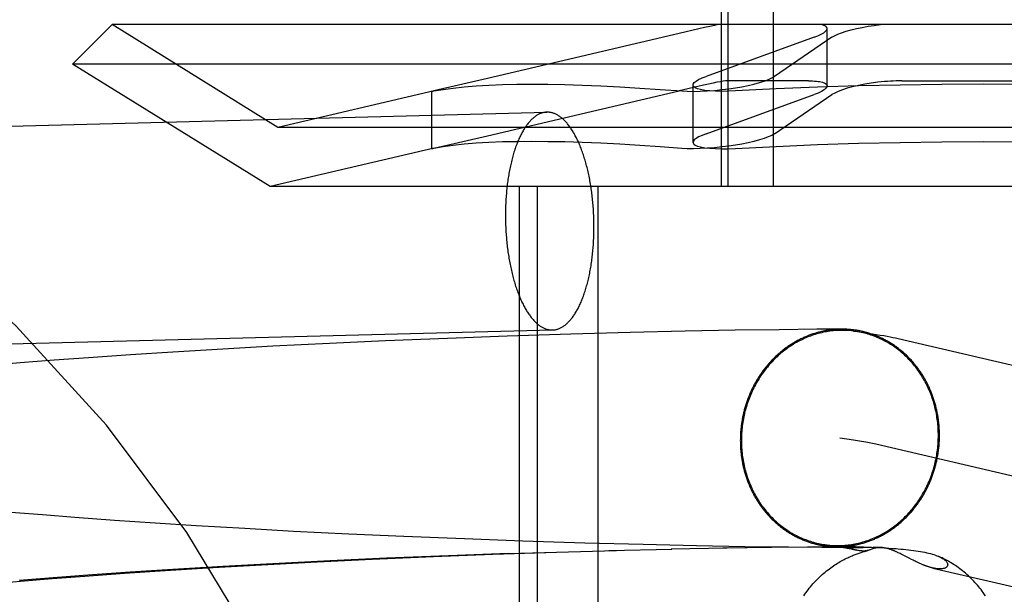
# Model space of a CAD drawing. Header units: inches. Extents: x 0 to 283, y 0 to 183.
# Tile 48 of 83: x 98.719 to 98.895, y 94.027 to 94.13. Entities that reach past the tile are written whole.
import ezdxf

# ---------------------------------------------------------------- set-up
doc = ezdxf.new("R2010")
doc.units = ezdxf.units.IN
doc.header["$LTSCALE"] = 15.583333
doc.header["$MEASUREMENT"] = 0
doc.linetypes.add('HIDDEN', pattern=[0.2, 0.1, -0.1])
doc.layers.add('DEFAULT_2', color=8, linetype='HIDDEN')

msp = doc.modelspace()

# ---------------------------------------------------------------- linework, layer by layer
at = {"layer": 'DEFAULT_2', "color": 8, "linetype": 'HIDDEN'}
for p, q in [((98.84487, 94.10004), (98.84487, 94.20504)), ((98.84609, 94.10004), (98.84609, 94.20504)), ((98.85422, 94.10004), (98.85422, 94.20504)), ((98.73582, 94.12904), (98.72875, 94.12197)), ((99.04768, 94.12904), (98.73582, 94.12904)), ((98.7655, 94.11063), (98.73582, 94.12904)), ((98.83733, 94.12747), (98.80303, 94.11937)), ((98.86379, 94.11806), (98.86379, 94.12834)), ((98.86145, 94.12677), (98.84213, 94.11977)), ((98.86466, 94.12677), (98.85438, 94.11977)), ((99.05475, 94.12197), (98.72875, 94.12197)), ((98.76411, 94.10004), (98.72875, 94.12197)), ((98.80303, 94.11937), (98.79343, 94.11719)), ((98.86046, 94.11898), (98.84588, 94.11898)), ((98.87717, 94.11898), (98.90633, 94.11898)), ((98.79347, 94.11719), (98.7655, 94.11063)), ((98.79343, 94.11719), (98.79303, 94.11708)), ((98.79303, 94.11708), (98.79343, 94.11715)), ((98.79303, 94.10682), (98.79303, 94.11709)), ((98.80303, 94.1091), (98.83732, 94.1172)), ((98.83979, 94.10795), (98.83979, 94.11822)), ((98.84213, 94.1095), (98.86145, 94.1165)), ((98.85438, 94.1095), (98.86466, 94.1165)), ((98.60622, 94.10798), (98.81364, 94.11335)), ((99.018, 94.11063), (98.7655, 94.11063)), ((98.79343, 94.10692), (98.80303, 94.1091)), ((98.79347, 94.10692), (98.76411, 94.10004)), ((98.79303, 94.10681), (98.79343, 94.10692)), ((98.79343, 94.10688), (98.79303, 94.10681)), ((99.01939, 94.10004), (98.76411, 94.10004)), ((98.80875, 93.94379), (98.80875, 94.10004)), ((98.81198, 93.94379), (98.81198, 94.10004)), ((98.82282, 93.94379), (98.82282, 94.10004)), ((98.60723, 94.06899), (98.81465, 94.07436)), ((98.84732, 94.0743), (98.83841, 94.07413)), ((98.85519, 94.07441), (98.84732, 94.0743)), ((98.86193, 94.07448), (98.85519, 94.07441)), ((98.86645, 94.0745), (98.86193, 94.07448)), ((98.79583, 94.07286), (98.78477, 94.0724)), ((98.80654, 94.07325), (98.79583, 94.07286)), ((98.8179, 94.07361), (98.80654, 94.07325)), ((98.82857, 94.07391), (98.8179, 94.07361)), ((98.83841, 94.07413), (98.82857, 94.07391)), ((98.87649, 94.07282), (99.00629, 94.04242)), ((98.75564, 94.07094), (98.74673, 94.0704)), ((98.76457, 94.07143), (98.75564, 94.07094)), ((98.77473, 94.07194), (98.76457, 94.07143)), ((98.78477, 94.0724), (98.77473, 94.07194)), ((98.72547, 94.06893), (98.71939, 94.06845)), ((98.73164, 94.06939), (98.72547, 94.06893)), ((98.73914, 94.06991), (98.73164, 94.06939)), ((98.74673, 94.0704), (98.73914, 94.06991)), ((98.71939, 94.06845), (98.71342, 94.06795)), ((98.8725, 94.05394), (99.00189, 94.02363)), ((98.72336, 94.04123), (98.7177, 94.0417)), ((98.72916, 94.04077), (98.72336, 94.04123)), ((98.73627, 94.04025), (98.72916, 94.04077)), ((98.74353, 94.03976), (98.73627, 94.04025)), ((98.75089, 94.03929), (98.74353, 94.03976)), ((98.75956, 94.03878), (98.75089, 94.03929)), ((98.76827, 94.0383), (98.75956, 94.03878)), ((98.77821, 94.03781), (98.76827, 94.0383)), ((98.78804, 94.03737), (98.77821, 94.03781)), ((98.79887, 94.03693), (98.78804, 94.03737)), ((98.80935, 94.03655), (98.79887, 94.03693)), ((98.82046, 94.0362), (98.80935, 94.03655)), ((98.83087, 94.03592), (98.82046, 94.0362)), ((98.84043, 94.03571), (98.83087, 94.03592)), ((98.84906, 94.03555), (98.84043, 94.03571)), ((98.85689, 94.03545), (98.84906, 94.03555)), ((98.85332, 94.03545), (98.86065, 94.03552)), ((98.86026, 94.03553), (98.86571, 94.03555)), ((98.86422, 94.03581), (98.86482, 94.03572)), ((98.86482, 94.03572), (98.86537, 94.03564)), ((98.86534, 94.03556), (98.86801, 94.03557)), ((98.86537, 94.03564), (98.86587, 94.03556)), ((98.86587, 94.03556), (98.86632, 94.03549)), ((98.86632, 94.03549), (98.86671, 94.03543)), ((98.86725, 94.03555), (98.86727, 94.03555)), ((98.86729, 94.03555), (98.86731, 94.03556)), ((98.86732, 94.03556), (98.86734, 94.03556)), ((98.86736, 94.03556), (98.86738, 94.03556)), ((98.8674, 94.03556), (98.86746, 94.03556)), ((98.86746, 94.03556), (98.86752, 94.03556)), ((98.86752, 94.03556), (98.86758, 94.03556)), ((98.86758, 94.03556), (98.86764, 94.03557)), ((98.86767, 94.03557), (98.86774, 94.03557)), ((98.86776, 94.03557), (98.86788, 94.03557)), ((98.86801, 94.03557), (98.86817, 94.03557)), ((98.86817, 94.03557), (98.86837, 94.03557)), ((98.86837, 94.03557), (98.86861, 94.03556)), ((98.86861, 94.03556), (98.86889, 94.03556)), ((98.86889, 94.03556), (98.86922, 94.03555)), ((98.86922, 94.03555), (98.86972, 94.03554)), ((98.86972, 94.03554), (98.87032, 94.03552)), ((98.87032, 94.03552), (98.87103, 94.03549)), ((98.87103, 94.03549), (98.87171, 94.03546)), ((98.87171, 94.03546), (98.8725, 94.03543)), ((98.7824, 94.03332), (98.79333, 94.03379)), ((98.79604, 94.03393), (98.78493, 94.03348)), ((98.79333, 94.03379), (98.80398, 94.03419)), ((98.8068, 94.03433), (98.79604, 94.03393)), ((98.80398, 94.03419), (98.81535, 94.03458)), ((98.8068, 94.03433), (98.82607, 94.03489)), ((98.82472, 94.03487), (98.83602, 94.03513)), ((98.83591, 94.03515), (98.84593, 94.03533)), ((98.84512, 94.03533), (98.85386, 94.03545)), ((98.86284, 94.03539), (98.85689, 94.03545)), ((98.86724, 94.03537), (98.86284, 94.03539)), ((98.87023, 94.03537), (98.86724, 94.03537)), ((98.86805, 94.03516), (98.86751, 94.03529)), ((98.86802, 94.03518), (98.86898, 94.03495)), ((98.86889, 94.03497), (98.86852, 94.03506)), ((98.87205, 94.03538), (98.87023, 94.03537)), ((98.87319, 94.03539), (98.87205, 94.03538)), ((98.8725, 94.03543), (98.87319, 94.03539)), ((98.87319, 94.03539), (98.87398, 94.03535)), ((98.87398, 94.03535), (98.87485, 94.03529)), ((98.87485, 94.03529), (98.87548, 94.03525)), ((98.87667, 94.0344), (98.87649, 94.03448)), ((98.87684, 94.03431), (98.87667, 94.0344)), ((98.87701, 94.03423), (98.87684, 94.03431)), ((98.87717, 94.03415), (98.87701, 94.03423)), ((98.8774, 94.03404), (98.87717, 94.03415)), ((98.87775, 94.03386), (98.8774, 94.03404)), ((98.8785, 94.03347), (98.87775, 94.03386)), ((98.75564, 94.032), (98.74669, 94.03147)), ((98.75392, 94.03183), (98.76259, 94.03232)), ((98.76462, 94.0325), (98.75564, 94.032)), ((98.76259, 94.03232), (98.77252, 94.03285)), ((98.77483, 94.03301), (98.76462, 94.0325)), ((98.77252, 94.03285), (98.7824, 94.03332)), ((98.78493, 94.03348), (98.77483, 94.03301)), ((98.87889, 94.03327), (98.8785, 94.03347)), ((98.87917, 94.03313), (98.87889, 94.03327)), ((98.87939, 94.03302), (98.87917, 94.03313)), ((98.87955, 94.03294), (98.87939, 94.03302)), ((98.87972, 94.03286), (98.87955, 94.03294)), ((98.8799, 94.03278), (98.87972, 94.03286)), ((98.88002, 94.03272), (98.8799, 94.03278)), ((98.88014, 94.03266), (98.88002, 94.03272)), ((98.88027, 94.0326), (98.88014, 94.03266)), ((98.8804, 94.03255), (98.88027, 94.0326)), ((98.88054, 94.03249), (98.8804, 94.03255)), ((98.88068, 94.03243), (98.88054, 94.03249)), ((98.88082, 94.03236), (98.88068, 94.03243)), ((98.72511, 94.02984), (98.73093, 94.03029)), ((98.73152, 94.03045), (98.72531, 94.02999)), ((98.73093, 94.03029), (98.73806, 94.0308)), ((98.73906, 94.03097), (98.73152, 94.03045)), ((98.73806, 94.0308), (98.74533, 94.03129)), ((98.74669, 94.03147), (98.73906, 94.03097)), ((98.74533, 94.03129), (98.75392, 94.03183)), ((98.8827, 94.03173), (98.98433, 94.00793)), ((98.71389, 94.0289), (98.71942, 94.02938)), ((98.72531, 94.02999), (98.71921, 94.0295)), ((98.71942, 94.02938), (98.72511, 94.02984))]:
    msp.add_line(p, q, dxfattribs=at)
for points in [[(98.84437, 94.12904), (98.84364, 94.12889), (98.84279, 94.12871), (98.84185, 94.12851), (98.84082, 94.12828), (98.83733, 94.12747)], [(98.86379, 94.12834), (98.86372, 94.12855), (98.86353, 94.12874), (98.86322, 94.1289), (98.86278, 94.12904)], [(98.86466, 94.12677), (98.86512, 94.12705), (98.8657, 94.12732), (98.86639, 94.12759), (98.86718, 94.12785), (98.86807, 94.1281), (98.86903, 94.12833), (98.87005, 94.12855), (98.87112, 94.12874), (98.87222, 94.1289), (98.87334, 94.12904)], [(98.86145, 94.12677), (98.86214, 94.12705), (98.86272, 94.12732), (98.86318, 94.12759), (98.86351, 94.12785), (98.86372, 94.1281), (98.86379, 94.12834)], [(98.79343, 94.11715), (98.79508, 94.11743), (98.79689, 94.11767), (98.79886, 94.11788), (98.80098, 94.11805), (98.80325, 94.11819), (98.80568, 94.11829), (98.80825, 94.11835), (98.81097, 94.11837), (98.81383, 94.11835), (98.81684, 94.11829), (98.81998, 94.11819), (98.82327, 94.11805), (98.82669, 94.11788), (98.83025, 94.11767), (98.83394, 94.11743), (98.83776, 94.11715)], [(98.84588, 94.11898), (98.8456, 94.11896), (98.8452, 94.11891), (98.84469, 94.11882), (98.84408, 94.11871), (98.84337, 94.11857), (98.84256, 94.11839), (98.84166, 94.1182), (98.84068, 94.11797), (98.83732, 94.1172)], [(98.83979, 94.11822), (98.83983, 94.11839), (98.84001, 94.11865), (98.84033, 94.11892), (98.8408, 94.1192), (98.8414, 94.11948), (98.84213, 94.11977)], [(98.84499, 94.1174), (98.84619, 94.11755), (98.84738, 94.11772), (98.84855, 94.11792), (98.84966, 94.11815), (98.8507, 94.11839), (98.85166, 94.11865), (98.85252, 94.11892), (98.85327, 94.1192), (98.85389, 94.11948), (98.85438, 94.11977)], [(98.89175, 94.11837), (98.8843, 94.11833), (98.87685, 94.11822), (98.86943, 94.11805), (98.86204, 94.11782), (98.8547, 94.11751), (98.84742, 94.11715)], [(98.86046, 94.11898), (98.86084, 94.11897), (98.8612, 94.11896), (98.86155, 94.11894), (98.86187, 94.11891), (98.86217, 94.11888), (98.86245, 94.11883)], [(98.86245, 94.11883), (98.86298, 94.11871), (98.86339, 94.11855), (98.86366, 94.11836), (98.86378, 94.11814), (98.86379, 94.11807)], [(98.87406, 94.11883), (98.87286, 94.11871), (98.87167, 94.11855), (98.87051, 94.11836), (98.8694, 94.11814), (98.86835, 94.1179), (98.86739, 94.11764), (98.86653, 94.11736), (98.86578, 94.11708), (98.86515, 94.11679), (98.86466, 94.1165)], [(98.87717, 94.11898), (98.87666, 94.11897), (98.87615, 94.11896), (98.87563, 94.11894), (98.87511, 94.11891), (98.87459, 94.11888), (98.87406, 94.11883)], [(98.93608, 94.11715), (98.9288, 94.11751), (98.92146, 94.11782), (98.91407, 94.11805), (98.90665, 94.11822), (98.8992, 94.11833), (98.89175, 94.11837)], [(98.83776, 94.11715), (98.83875, 94.1171), (98.83985, 94.11708), (98.84105, 94.11711), (98.84232, 94.11717), (98.84364, 94.11726), (98.84499, 94.1174)], [(98.84113, 94.1174), (98.8406, 94.11755), (98.84019, 94.11772), (98.83992, 94.11792), (98.8398, 94.11815), (98.83979, 94.11822)], [(98.84742, 94.11715), (98.84614, 94.1171), (98.84493, 94.11708), (98.8438, 94.11711), (98.84278, 94.11717), (98.84189, 94.11726), (98.84113, 94.1174)], [(98.86379, 94.11807), (98.86375, 94.1179), (98.86357, 94.11764), (98.86325, 94.11736), (98.86278, 94.11708), (98.86218, 94.11679), (98.86145, 94.1165)], [(98.81364, 94.11335), (98.81354, 94.11335), (98.81342, 94.11334), (98.8133, 94.11332), (98.81318, 94.1133), (98.81306, 94.11328), (98.81293, 94.11325), (98.81281, 94.11322), (98.81269, 94.11318), (98.81257, 94.11314), (98.81245, 94.1131), (98.81234, 94.11304), (98.81222, 94.11299), (98.8121, 94.11293), (98.81198, 94.11287), (98.81186, 94.1128), (98.81175, 94.11272), (98.81163, 94.11264), (98.81152, 94.11256), (98.8114, 94.11248), (98.81129, 94.11238), (98.81117, 94.11229), (98.81106, 94.11219), (98.81095, 94.11208), (98.81084, 94.11198), (98.81073, 94.11186), (98.81062, 94.11175), (98.81051, 94.11162), (98.8104, 94.1115), (98.81029, 94.11137), (98.81019, 94.11124), (98.81008, 94.1111), (98.80998, 94.11095), (98.80988, 94.11081), (98.80977, 94.11066), (98.80967, 94.1105), (98.80957, 94.11035), (98.80947, 94.11018), (98.80938, 94.11002), (98.80928, 94.10985), (98.80918, 94.10967), (98.80909, 94.1095), (98.809, 94.10932), (98.8089, 94.10913), (98.80881, 94.10894), (98.80872, 94.10875), (98.80863, 94.10856), (98.80855, 94.10836), (98.80846, 94.10815), (98.80838, 94.10795), (98.8083, 94.10774), (98.80821, 94.10753), (98.80813, 94.10731), (98.80805, 94.10709), (98.80798, 94.10687), (98.8079, 94.10665), (98.80783, 94.10642), (98.80775, 94.10619), (98.80768, 94.10595), (98.80761, 94.10572), (98.80755, 94.10548), (98.80748, 94.10523), (98.80741, 94.10499), (98.80735, 94.10474), (98.80729, 94.10449), (98.80723, 94.10424), (98.80717, 94.10398), (98.80711, 94.10372), (98.80706, 94.10346), (98.807, 94.1032), (98.80695, 94.10294), (98.8069, 94.10267), (98.80685, 94.1024), (98.80681, 94.10213), (98.80676, 94.10186), (98.80672, 94.10158), (98.80668, 94.10131), (98.80664, 94.10103), (98.8066, 94.10075), (98.80656, 94.10047), (98.80653, 94.10018), (98.8065, 94.0999), (98.80647, 94.09961), (98.80644, 94.09932), (98.80641, 94.09904), (98.80639, 94.09875), (98.80636, 94.09845), (98.80634, 94.09816), (98.80632, 94.09787), (98.8063, 94.09757), (98.80629, 94.09728), (98.80627, 94.09698), (98.80626, 94.09669), (98.80625, 94.09639), (98.80624, 94.09609), (98.80624, 94.09579), (98.80623, 94.09549), (98.80623, 94.0952), (98.80623, 94.0949)], [(98.82207, 94.09282), (98.82207, 94.09312), (98.82207, 94.09342), (98.82206, 94.09372), (98.82206, 94.09402), (98.82205, 94.09432), (98.82204, 94.09462), (98.82203, 94.09492), (98.82201, 94.09522), (98.822, 94.09552), (98.82198, 94.09582), (98.82196, 94.09612), (98.82194, 94.09641), (98.82191, 94.09671), (98.82189, 94.09701), (98.82186, 94.0973), (98.82183, 94.0976), (98.8218, 94.09789), (98.82177, 94.09819), (98.82174, 94.09848), (98.8217, 94.09877), (98.82166, 94.09906), (98.82162, 94.09935), (98.82158, 94.09964), (98.82154, 94.09992), (98.82149, 94.10021), (98.82145, 94.10049), (98.8214, 94.10077), (98.82135, 94.10105), (98.8213, 94.10133), (98.82124, 94.10161), (98.82119, 94.10188), (98.82113, 94.10215), (98.82107, 94.10242), (98.82101, 94.10269), (98.82095, 94.10296), (98.82089, 94.10322), (98.82082, 94.10348), (98.82075, 94.10374), (98.82069, 94.104), (98.82062, 94.10426), (98.82054, 94.10451), (98.82047, 94.10476), (98.8204, 94.10501), (98.82032, 94.10525), (98.82024, 94.10549), (98.82017, 94.10573), (98.82009, 94.10597), (98.82, 94.1062), (98.81992, 94.10644), (98.81984, 94.10666), (98.81975, 94.10689), (98.81966, 94.10711), (98.81958, 94.10733), (98.81949, 94.10754), (98.8194, 94.10776), (98.8193, 94.10797), (98.81921, 94.10817), (98.81912, 94.10837), (98.81902, 94.10857), (98.81892, 94.10877), (98.81883, 94.10896), (98.81873, 94.10915), (98.81863, 94.10933), (98.81853, 94.10951), (98.81842, 94.10969), (98.81832, 94.10986), (98.81822, 94.11003), (98.81811, 94.1102), (98.818, 94.11036), (98.8179, 94.11052), (98.81779, 94.11067), (98.81768, 94.11082), (98.81757, 94.11097), (98.81746, 94.11111), (98.81735, 94.11125), (98.81724, 94.11138), (98.81713, 94.11151), (98.81701, 94.11163), (98.8169, 94.11176), (98.81678, 94.11187), (98.81667, 94.11199), (98.81655, 94.11209), (98.81643, 94.1122), (98.81632, 94.1123), (98.8162, 94.11239), (98.81608, 94.11248), (98.81596, 94.11257), (98.81584, 94.11265), (98.81573, 94.11273), (98.81561, 94.1128), (98.81549, 94.11287), (98.81537, 94.11293), (98.81524, 94.11299), (98.81512, 94.11305), (98.815, 94.1131), (98.81488, 94.11315), (98.81476, 94.11319), (98.81464, 94.11322), (98.81452, 94.11326), (98.81439, 94.11328), (98.81427, 94.11331), (98.81415, 94.11332), (98.81403, 94.11334), (98.81391, 94.11335), (98.81378, 94.11335), (98.81366, 94.11335)], [(98.84213, 94.1095), (98.8414, 94.10921), (98.8408, 94.10893), (98.84033, 94.10865), (98.84001, 94.10838), (98.83983, 94.10812), (98.83979, 94.10795)], [(98.85438, 94.1095), (98.85389, 94.10921), (98.85326, 94.10893), (98.85252, 94.10865), (98.85166, 94.10838), (98.8507, 94.10812), (98.84966, 94.10788), (98.84854, 94.10765), (98.84738, 94.10745), (98.84619, 94.10728), (98.84499, 94.10713)], [(98.83776, 94.10688), (98.83394, 94.10716), (98.83025, 94.1074), (98.82669, 94.10761), (98.82327, 94.10778), (98.81998, 94.10792), (98.81684, 94.10802), (98.81383, 94.10807), (98.81097, 94.10809), (98.80825, 94.10807), (98.80568, 94.10802), (98.80325, 94.10792), (98.80098, 94.10778), (98.79886, 94.10761), (98.79689, 94.1074), (98.79508, 94.10716), (98.79343, 94.10688)], [(98.83979, 94.10795), (98.8398, 94.10788), (98.83992, 94.10765), (98.84019, 94.10745), (98.8406, 94.10728), (98.84113, 94.10713)], [(98.84742, 94.10688), (98.8547, 94.10724), (98.86204, 94.10755), (98.86943, 94.10778), (98.87685, 94.10795), (98.8843, 94.10806), (98.89175, 94.10809)], [(98.89175, 94.10809), (98.8992, 94.10806), (98.90665, 94.10795), (98.91407, 94.10778), (98.92146, 94.10755), (98.9288, 94.10724), (98.93608, 94.10688)], [(98.84499, 94.10713), (98.84364, 94.10699), (98.84232, 94.10689), (98.84105, 94.10683), (98.83985, 94.10681), (98.83875, 94.10682), (98.83776, 94.10688)], [(98.84113, 94.10713), (98.84189, 94.10699), (98.84278, 94.10689), (98.8438, 94.10683), (98.84493, 94.10681), (98.84614, 94.10682), (98.84742, 94.10688)], [(98.80623, 94.0949), (98.80623, 94.0946), (98.80623, 94.0943), (98.80624, 94.094), (98.80624, 94.0937), (98.80625, 94.09339), (98.80626, 94.09309), (98.80627, 94.09279), (98.80629, 94.0925), (98.8063, 94.0922), (98.80632, 94.0919), (98.80634, 94.0916), (98.80636, 94.0913), (98.80639, 94.091), (98.80641, 94.09071), (98.80644, 94.09041), (98.80647, 94.09012), (98.8065, 94.08982), (98.80653, 94.08953), (98.80656, 94.08924), (98.8066, 94.08895), (98.80664, 94.08866), (98.80668, 94.08837), (98.80672, 94.08808), (98.80676, 94.08779), (98.80681, 94.08751), (98.80685, 94.08723), (98.8069, 94.08694), (98.80695, 94.08666), (98.807, 94.08639), (98.80706, 94.08611), (98.80711, 94.08583), (98.80717, 94.08556), (98.80723, 94.08529), (98.80729, 94.08502), (98.80735, 94.08476), (98.80741, 94.08449), (98.80748, 94.08423), (98.80755, 94.08397), (98.80761, 94.08371), (98.80768, 94.08346), (98.80775, 94.0832), (98.80783, 94.08295), (98.8079, 94.08271), (98.80798, 94.08246), (98.80805, 94.08222), (98.80813, 94.08198), (98.80821, 94.08174), (98.8083, 94.08151), (98.80838, 94.08128), (98.80846, 94.08105), (98.80855, 94.08083), (98.80863, 94.0806), (98.80872, 94.08039), (98.80881, 94.08017), (98.8089, 94.07996), (98.809, 94.07975), (98.80909, 94.07954), (98.80918, 94.07934), (98.80928, 94.07914), (98.80938, 94.07895), (98.80947, 94.07876), (98.80957, 94.07857), (98.80967, 94.07838), (98.80977, 94.0782), (98.80988, 94.07803), (98.80998, 94.07785), (98.81008, 94.07768), (98.81019, 94.07752), (98.81029, 94.07736), (98.8104, 94.0772), (98.81051, 94.07704), (98.81062, 94.07689), (98.81073, 94.07675), (98.81084, 94.07661), (98.81095, 94.07647), (98.81106, 94.07633), (98.81117, 94.07621), (98.81129, 94.07608), (98.8114, 94.07596), (98.81152, 94.07584), (98.81163, 94.07573), (98.81175, 94.07562), (98.81186, 94.07552), (98.81198, 94.07542), (98.8121, 94.07532), (98.81222, 94.07523), (98.81234, 94.07515), (98.81245, 94.07506), (98.81257, 94.07499), (98.81269, 94.07491), (98.81281, 94.07484), (98.81293, 94.07478), (98.81306, 94.07472), (98.81318, 94.07467), (98.8133, 94.07462), (98.81342, 94.07457), (98.81354, 94.07453), (98.81366, 94.07449), (98.81378, 94.07446), (98.81391, 94.07443), (98.81403, 94.07441), (98.81415, 94.07439), (98.81427, 94.07438), (98.81439, 94.07437), (98.81452, 94.07436), (98.81464, 94.07436)], [(98.81465, 94.07436), (98.81476, 94.07437), (98.81488, 94.07438), (98.815, 94.07439), (98.81512, 94.07441), (98.81524, 94.07443), (98.81537, 94.07446), (98.81549, 94.07449), (98.81561, 94.07453), (98.81573, 94.07457), (98.81584, 94.07462), (98.81596, 94.07467), (98.81608, 94.07473), (98.8162, 94.07479), (98.81632, 94.07485), (98.81643, 94.07492), (98.81655, 94.07499), (98.81667, 94.07507), (98.81678, 94.07515), (98.8169, 94.07524), (98.81701, 94.07533), (98.81713, 94.07543), (98.81724, 94.07553), (98.81735, 94.07563), (98.81746, 94.07574), (98.81757, 94.07585), (98.81768, 94.07597), (98.81779, 94.07609), (98.8179, 94.07622), (98.818, 94.07635), (98.81811, 94.07648), (98.81822, 94.07662), (98.81832, 94.07676), (98.81842, 94.07691), (98.81853, 94.07706), (98.81863, 94.07721), (98.81873, 94.07737), (98.81883, 94.07753), (98.81892, 94.0777), (98.81902, 94.07787), (98.81912, 94.07804), (98.81921, 94.07822), (98.8193, 94.0784), (98.8194, 94.07858), (98.81949, 94.07877), (98.81958, 94.07896), (98.81966, 94.07916), (98.81975, 94.07936), (98.81984, 94.07956), (98.81992, 94.07977), (98.82, 94.07998), (98.82009, 94.08019), (98.82017, 94.0804), (98.82024, 94.08062), (98.82032, 94.08084), (98.8204, 94.08107), (98.82047, 94.0813), (98.82054, 94.08153), (98.82062, 94.08176), (98.82069, 94.082), (98.82075, 94.08224), (98.82082, 94.08248), (98.82089, 94.08273), (98.82095, 94.08297), (98.82101, 94.08322), (98.82107, 94.08348), (98.82113, 94.08373), (98.82119, 94.08399), (98.82124, 94.08425), (98.8213, 94.08451), (98.82135, 94.08478), (98.8214, 94.08504), (98.82145, 94.08531), (98.82149, 94.08558), (98.82154, 94.08586), (98.82158, 94.08613), (98.82162, 94.08641), (98.82166, 94.08669), (98.8217, 94.08697), (98.82174, 94.08725), (98.82177, 94.08753), (98.8218, 94.08782), (98.82183, 94.0881), (98.82186, 94.08839), (98.82189, 94.08868), (98.82191, 94.08897), (98.82194, 94.08926), (98.82196, 94.08955), (98.82198, 94.08985), (98.822, 94.09014), (98.82201, 94.09043), (98.82203, 94.09073), (98.82204, 94.09103), (98.82205, 94.09132), (98.82206, 94.09162), (98.82206, 94.09192), (98.82207, 94.09222), (98.82207, 94.09252), (98.82207, 94.09282)], [(98.86642, 94.0745), (98.86625, 94.0745), (98.86607, 94.07449), (98.8659, 94.07449), (98.86572, 94.07448), (98.86555, 94.07447), (98.86537, 94.07446), (98.8652, 94.07445), (98.86502, 94.07443), (98.86485, 94.07442), (98.86468, 94.0744), (98.8645, 94.07438), (98.86433, 94.07435), (98.86415, 94.07433), (98.86398, 94.0743), (98.86381, 94.07428), (98.86363, 94.07425), (98.86346, 94.07422), (98.86329, 94.07418), (98.86311, 94.07415), (98.86294, 94.07411), (98.86277, 94.07407), (98.8626, 94.07403), (98.86243, 94.07399), (98.86225, 94.07394), (98.86208, 94.0739), (98.86191, 94.07385), (98.86174, 94.0738), (98.86157, 94.07375), (98.86141, 94.07369), (98.86124, 94.07364), (98.86107, 94.07358), (98.8609, 94.07352), (98.86073, 94.07346), (98.86057, 94.0734), (98.8604, 94.07333), (98.86024, 94.07327), (98.86007, 94.0732), (98.85991, 94.07313), (98.85974, 94.07306), (98.85958, 94.07299), (98.85942, 94.07291), (98.85925, 94.07284), (98.85909, 94.07276), (98.85893, 94.07268), (98.85877, 94.0726), (98.85861, 94.07251), (98.85845, 94.07243), (98.8583, 94.07234), (98.85814, 94.07225), (98.85798, 94.07216), (98.85783, 94.07207), (98.85767, 94.07198), (98.85752, 94.07188), (98.85737, 94.07179), (98.85721, 94.07169), (98.85706, 94.07159), (98.85691, 94.07149), (98.85676, 94.07138), (98.85661, 94.07128), (98.85647, 94.07117), (98.85632, 94.07107), (98.85617, 94.07096), (98.85603, 94.07085), (98.85588, 94.07073), (98.85574, 94.07062), (98.8556, 94.0705), (98.85546, 94.07039), (98.85532, 94.07027), (98.85518, 94.07015), (98.85504, 94.07003), (98.85491, 94.06991), (98.85477, 94.06978), (98.85463, 94.06966), (98.8545, 94.06953), (98.85437, 94.0694), (98.85424, 94.06927), (98.85411, 94.06914), (98.85398, 94.06901), (98.85385, 94.06887), (98.85372, 94.06874), (98.8536, 94.0686), (98.85347, 94.06847), (98.85335, 94.06833), (98.85323, 94.06819), (98.85311, 94.06804), (98.85299, 94.0679), (98.85287, 94.06776), (98.85275, 94.06761), (98.85264, 94.06747), (98.85252, 94.06732), (98.85241, 94.06717), (98.8523, 94.06702), (98.85219, 94.06687), (98.85208, 94.06672), (98.85197, 94.06656), (98.85187, 94.06641), (98.85176, 94.06625), (98.85166, 94.0661), (98.85156, 94.06594), (98.85146, 94.06578), (98.85136, 94.06562), (98.85126, 94.06546), (98.85116, 94.0653), (98.85107, 94.06513), (98.85097, 94.06497), (98.85088, 94.0648), (98.85079, 94.06464), (98.8507, 94.06447), (98.85061, 94.0643), (98.85053, 94.06414), (98.85044, 94.06397), (98.85036, 94.0638), (98.85028, 94.06363), (98.8502, 94.06345), (98.85012, 94.06328), (98.85004, 94.06311), (98.84997, 94.06293), (98.84989, 94.06276), (98.84982, 94.06258), (98.84975, 94.06241), (98.84968, 94.06223), (98.84961, 94.06205), (98.84955, 94.06187), (98.84948, 94.06169), (98.84942, 94.06151), (98.84936, 94.06133), (98.8493, 94.06115), (98.84924, 94.06097), (98.84918, 94.06079), (98.84913, 94.0606), (98.84907, 94.06042), (98.84902, 94.06024), (98.84897, 94.06005), (98.84892, 94.05987), (98.84888, 94.05968), (98.84883, 94.0595), (98.84879, 94.05931), (98.84875, 94.05912), (98.84871, 94.05894), (98.84867, 94.05875), (98.84863, 94.05856), (98.8486, 94.05837), (98.84856, 94.05818), (98.84853, 94.05799), (98.8485, 94.05781), (98.84847, 94.05762), (98.84845, 94.05743), (98.84842, 94.05724), (98.8484, 94.05705), (98.84838, 94.05686), (98.84836, 94.05667), (98.84834, 94.05648), (98.84832, 94.05628), (98.84831, 94.05609), (98.8483, 94.0559), (98.84829, 94.05571), (98.84828, 94.05552), (98.84827, 94.05533), (98.84826, 94.05514), (98.84826, 94.05495), (98.84826, 94.05476), (98.84825, 94.05457)], [(98.86858, 94.07416), (98.86845, 94.07417), (98.86815, 94.07421), (98.86786, 94.07424), (98.86756, 94.07426), (98.86726, 94.07428), (98.86697, 94.07429), (98.86667, 94.07429), (98.86637, 94.07429), (98.86607, 94.07429), (98.86578, 94.07428), (98.86548, 94.07426), (98.86518, 94.07424), (98.86488, 94.07421), (98.86459, 94.07418), (98.86429, 94.07414), (98.86399, 94.0741), (98.8637, 94.07405), (98.8634, 94.074), (98.86311, 94.07394), (98.86282, 94.07387), (98.86252, 94.0738), (98.86223, 94.07373), (98.86194, 94.07365), (98.86165, 94.07356), (98.86137, 94.07347), (98.86108, 94.07337), (98.86079, 94.07327), (98.86051, 94.07316), (98.86023, 94.07305), (98.85995, 94.07293), (98.85967, 94.07281), (98.85939, 94.07268), (98.85912, 94.07255), (98.85885, 94.07241), (98.85858, 94.07227), (98.85831, 94.07212), (98.85804, 94.07197), (98.85778, 94.07181), (98.85752, 94.07165), (98.85726, 94.07148), (98.857, 94.07131), (98.85675, 94.07113), (98.8565, 94.07095), (98.85625, 94.07077), (98.856, 94.07058), (98.85576, 94.07038), (98.85552, 94.07018), (98.85528, 94.06998), (98.85505, 94.06977), (98.85482, 94.06956), (98.85459, 94.06934), (98.85436, 94.06912), (98.85414, 94.0689), (98.85393, 94.06867), (98.85371, 94.06844), (98.8535, 94.06821), (98.85329, 94.06797), (98.85309, 94.06772), (98.85289, 94.06748), (98.8527, 94.06723), (98.8525, 94.06697), (98.85232, 94.06672), (98.85213, 94.06646), (98.85195, 94.06619), (98.85177, 94.06593), (98.8516, 94.06566), (98.85143, 94.06538), (98.85127, 94.06511), (98.85111, 94.06483), (98.85096, 94.06455), (98.8508, 94.06426), (98.85066, 94.06398), (98.85052, 94.06369), (98.85038, 94.06339), (98.85024, 94.0631), (98.85012, 94.0628), (98.84999, 94.0625), (98.84987, 94.0622), (98.84976, 94.0619), (98.84965, 94.06159), (98.84954, 94.06129), (98.84944, 94.06098), (98.84934, 94.06067), (98.84925, 94.06036), (98.84916, 94.06004), (98.84908, 94.05973), (98.849, 94.05941), (98.84893, 94.0591), (98.84887, 94.05878), (98.8488, 94.05846), (98.84875, 94.05814), (98.84869, 94.05781), (98.84865, 94.05749), (98.8486, 94.05717), (98.84857, 94.05685), (98.84853, 94.05652), (98.84851, 94.0562), (98.84848, 94.05587), (98.84846, 94.05555), (98.84845, 94.05522), (98.84844, 94.0549), (98.84844, 94.05457)], [(98.88389, 94.05549), (98.88389, 94.05568), (98.88389, 94.05587), (98.88388, 94.05606), (98.88388, 94.05625), (98.88387, 94.05644), (98.88386, 94.05663), (98.88385, 94.05682), (98.88384, 94.05701), (98.88382, 94.0572), (98.88381, 94.05739), (98.88379, 94.05758), (98.88377, 94.05777), (98.88375, 94.05796), (98.88372, 94.05815), (98.8837, 94.05834), (98.88367, 94.05853), (98.88364, 94.05872), (98.88361, 94.0589), (98.88358, 94.05909), (98.88355, 94.05928), (98.88351, 94.05946), (98.88348, 94.05965), (98.88344, 94.05984), (98.8834, 94.06002), (98.88336, 94.0602), (98.88331, 94.06039), (98.88327, 94.06057), (98.88322, 94.06076), (98.88317, 94.06094), (98.88312, 94.06112), (98.88307, 94.0613), (98.88302, 94.06148), (98.88296, 94.06166), (98.88291, 94.06184), (98.88285, 94.06202), (98.88279, 94.0622), (98.88273, 94.06238), (98.88267, 94.06255), (98.8826, 94.06273), (98.88253, 94.0629), (98.88247, 94.06308), (98.8824, 94.06325), (98.88233, 94.06342), (98.88225, 94.0636), (98.88218, 94.06377), (98.88211, 94.06394), (98.88203, 94.06411), (98.88195, 94.06428), (98.88187, 94.06444), (98.88179, 94.06461), (98.8817, 94.06478), (98.88162, 94.06494), (98.88153, 94.06511), (98.88145, 94.06527), (98.88136, 94.06543), (98.88127, 94.06559), (98.88117, 94.06575), (98.88108, 94.06591), (98.88098, 94.06607), (98.88089, 94.06623), (98.88079, 94.06638), (98.88069, 94.06654), (98.88059, 94.06669), (98.88049, 94.06684), (98.88038, 94.06699), (98.88028, 94.06714), (98.88017, 94.06729), (98.88007, 94.06744), (98.87996, 94.06759), (98.87985, 94.06773), (98.87974, 94.06788), (98.87962, 94.06802), (98.87951, 94.06816), (98.87939, 94.0683), (98.87928, 94.06844), (98.87916, 94.06858), (98.87904, 94.06872), (98.87892, 94.06885), (98.8788, 94.06899), (98.87867, 94.06912), (98.87855, 94.06925), (98.87842, 94.06938), (98.8783, 94.06951), (98.87817, 94.06964), (98.87804, 94.06976), (98.87791, 94.06989), (98.87778, 94.07001), (98.87765, 94.07013), (98.87751, 94.07025), (98.87738, 94.07037), (98.87724, 94.07048), (98.8771, 94.0706), (98.87697, 94.07071), (98.87683, 94.07083), (98.87669, 94.07094), (98.87655, 94.07105), (98.8764, 94.07116), (98.87626, 94.07126), (98.87612, 94.07137), (98.87597, 94.07147), (98.87583, 94.07157), (98.87568, 94.07167), (98.87553, 94.07177), (98.87538, 94.07187), (98.87523, 94.07196), (98.87508, 94.07205), (98.87493, 94.07215), (98.87478, 94.07224), (98.87463, 94.07233), (98.87447, 94.07241), (98.87432, 94.0725), (98.87416, 94.07258), (98.87401, 94.07266), (98.87385, 94.07274), (98.87369, 94.07282), (98.87353, 94.0729), (98.87337, 94.07297), (98.87321, 94.07305), (98.87305, 94.07312), (98.87289, 94.07319), (98.87273, 94.07326), (98.87257, 94.07332), (98.8724, 94.07339), (98.87224, 94.07345), (98.87208, 94.07351), (98.87191, 94.07357), (98.87175, 94.07363), (98.87158, 94.07368), (98.87141, 94.07374), (98.87125, 94.07379), (98.87108, 94.07384), (98.87091, 94.07389), (98.87074, 94.07393), (98.87057, 94.07398), (98.8704, 94.07402), (98.87023, 94.07406), (98.87006, 94.0741), (98.86989, 94.07414), (98.86972, 94.07418), (98.86955, 94.07421), (98.86938, 94.07424), (98.86921, 94.07427), (98.86903, 94.0743), (98.86886, 94.07433), (98.86869, 94.07435), (98.86851, 94.07437), (98.86834, 94.07439), (98.86817, 94.07441), (98.86799, 94.07443), (98.86782, 94.07445), (98.86765, 94.07446), (98.86747, 94.07447), (98.8673, 94.07448), (98.86712, 94.07449), (98.86695, 94.07449), (98.86677, 94.0745), (98.8666, 94.0745), (98.86645, 94.0745)], [(98.86858, 94.07416), (98.86923, 94.07407), (98.86988, 94.07398), (98.87053, 94.07389), (98.8712, 94.07379), (98.8719, 94.07368), (98.87259, 94.07357), (98.87327, 94.07345), (98.87392, 94.07334), (98.87451, 94.07323), (98.87506, 94.07312), (98.87557, 94.07302), (98.87605, 94.07292), (98.87649, 94.07282)], [(98.8837, 94.05548), (98.8837, 94.05581), (98.88369, 94.05613), (98.88368, 94.05646), (98.88366, 94.05678), (98.88364, 94.05711), (98.88361, 94.05743), (98.88358, 94.05775), (98.88354, 94.05807), (98.8835, 94.05839), (98.88345, 94.05871), (98.8834, 94.05903), (98.88334, 94.05935), (98.88328, 94.05967), (98.88321, 94.05998), (98.88314, 94.0603), (98.88306, 94.06061), (98.88298, 94.06092), (98.8829, 94.06123), (98.8828, 94.06154), (98.88271, 94.06184), (98.88261, 94.06214), (98.8825, 94.06245), (98.88239, 94.06275), (98.88228, 94.06304), (98.88216, 94.06334), (98.88203, 94.06363), (98.8819, 94.06392), (98.88177, 94.06421), (98.88163, 94.06449), (98.88149, 94.06477), (98.88134, 94.06505), (98.88119, 94.06533), (98.88104, 94.0656), (98.88088, 94.06587), (98.88071, 94.06614), (98.88054, 94.06641), (98.88037, 94.06667), (98.8802, 94.06692), (98.88002, 94.06718), (98.87983, 94.06743), (98.87964, 94.06768), (98.87945, 94.06792), (98.87925, 94.06816), (98.87906, 94.0684), (98.87885, 94.06863), (98.87865, 94.06886), (98.87843, 94.06908), (98.87822, 94.0693), (98.878, 94.06952), (98.87778, 94.06973), (98.87756, 94.06994), (98.87733, 94.07014), (98.8771, 94.07034), (98.87687, 94.07054), (98.87663, 94.07073), (98.87639, 94.07092), (98.87615, 94.0711), (98.8759, 94.07127), (98.87565, 94.07145), (98.8754, 94.07162), (98.87515, 94.07178), (98.87489, 94.07194), (98.87463, 94.07209), (98.87437, 94.07224), (98.8741, 94.07238), (98.87384, 94.07252), (98.87357, 94.07266), (98.8733, 94.07278), (98.87303, 94.07291), (98.87275, 94.07303), (98.87248, 94.07314), (98.8722, 94.07325), (98.87192, 94.07335), (98.87163, 94.07345), (98.87135, 94.07354), (98.87107, 94.07363), (98.87078, 94.07371), (98.87049, 94.07379), (98.8702, 94.07386), (98.86991, 94.07393), (98.86962, 94.07399), (98.86933, 94.07404), (98.86904, 94.07409), (98.86874, 94.07414)], [(98.86357, 94.0359), (98.8637, 94.03588), (98.86399, 94.03585), (98.86429, 94.03582), (98.86459, 94.03579), (98.86488, 94.03578), (98.86518, 94.03577), (98.86548, 94.03576), (98.86578, 94.03576), (98.86607, 94.03576), (98.86637, 94.03578), (98.86667, 94.03579), (98.86697, 94.03581), (98.86726, 94.03584), (98.86756, 94.03587), (98.86786, 94.03591), (98.86815, 94.03595), (98.86845, 94.036), (98.86874, 94.03606), (98.86904, 94.03612), (98.86933, 94.03618), (98.86962, 94.03625), (98.86991, 94.03633), (98.8702, 94.03641), (98.87049, 94.03649), (98.87078, 94.03659), (98.87107, 94.03668), (98.87135, 94.03678), (98.87163, 94.03689), (98.87192, 94.037), (98.8722, 94.03712), (98.87248, 94.03725), (98.87275, 94.03737), (98.87303, 94.03751), (98.8733, 94.03764), (98.87357, 94.03779), (98.87384, 94.03793), (98.8741, 94.03809), (98.87437, 94.03824), (98.87463, 94.03841), (98.87489, 94.03857), (98.87515, 94.03875), (98.8754, 94.03892), (98.87565, 94.0391), (98.8759, 94.03929), (98.87614, 94.03948), (98.87639, 94.03967), (98.87663, 94.03987), (98.87686, 94.04007), (98.8771, 94.04028), (98.87733, 94.04049), (98.87756, 94.04071), (98.87778, 94.04093), (98.878, 94.04115), (98.87822, 94.04138), (98.87843, 94.04161), (98.87865, 94.04185), (98.87885, 94.04209), (98.87906, 94.04233), (98.87925, 94.04258), (98.87945, 94.04283), (98.87964, 94.04308), (98.87983, 94.04334), (98.88002, 94.0436), (98.8802, 94.04386), (98.88037, 94.04413), (98.88054, 94.0444), (98.88071, 94.04467), (98.88088, 94.04495), (98.88104, 94.04523), (98.88119, 94.04551), (98.88134, 94.04579), (98.88149, 94.04608), (98.88163, 94.04637), (98.88177, 94.04666), (98.8819, 94.04695), (98.88203, 94.04725), (98.88216, 94.04755), (98.88228, 94.04785), (98.88239, 94.04815), (98.8825, 94.04846), (98.88261, 94.04877), (98.88271, 94.04907), (98.8828, 94.04938), (98.8829, 94.0497), (98.88298, 94.05001), (98.88306, 94.05032), (98.88314, 94.05064), (98.88321, 94.05096), (98.88328, 94.05128), (98.88334, 94.0516), (98.8834, 94.05192), (98.88345, 94.05224), (98.8835, 94.05256), (98.88354, 94.05288), (98.88358, 94.05321), (98.88361, 94.05353), (98.88364, 94.05386), (98.88366, 94.05418), (98.88368, 94.05451), (98.88369, 94.05483), (98.8837, 94.05516), (98.8837, 94.05548)], [(98.86571, 94.03555), (98.8659, 94.03556), (98.86607, 94.03556), (98.86625, 94.03557), (98.86642, 94.03557), (98.8666, 94.03558), (98.86677, 94.03559), (98.86695, 94.03561), (98.86712, 94.03562), (98.8673, 94.03564), (98.86747, 94.03566), (98.86765, 94.03568), (98.86782, 94.0357), (98.86799, 94.03572), (98.86817, 94.03575), (98.86834, 94.03578), (98.86851, 94.03581), (98.86869, 94.03584), (98.86886, 94.03587), (98.86903, 94.03591), (98.86921, 94.03594), (98.86938, 94.03598), (98.86955, 94.03602), (98.86972, 94.03607), (98.86989, 94.03611), (98.87006, 94.03616), (98.87023, 94.03621), (98.8704, 94.03626), (98.87057, 94.03631), (98.87074, 94.03636), (98.87091, 94.03642), (98.87108, 94.03647), (98.87125, 94.03653), (98.87141, 94.03659), (98.87158, 94.03666), (98.87175, 94.03672), (98.87191, 94.03679), (98.87208, 94.03685), (98.87224, 94.03692), (98.8724, 94.03699), (98.87257, 94.03707), (98.87273, 94.03714), (98.87289, 94.03722), (98.87305, 94.0373), (98.87321, 94.03738), (98.87337, 94.03746), (98.87353, 94.03754), (98.87369, 94.03763), (98.87385, 94.03771), (98.87401, 94.0378), (98.87416, 94.03789), (98.87432, 94.03798), (98.87447, 94.03808), (98.87463, 94.03817), (98.87478, 94.03827), (98.87493, 94.03837), (98.87508, 94.03847), (98.87523, 94.03857), (98.87538, 94.03867), (98.87553, 94.03877), (98.87568, 94.03888), (98.87583, 94.03899), (98.87597, 94.0391), (98.87612, 94.03921), (98.87626, 94.03932), (98.8764, 94.03943), (98.87655, 94.03955), (98.87669, 94.03967), (98.87683, 94.03978), (98.87697, 94.0399), (98.8771, 94.04002), (98.87724, 94.04015), (98.87738, 94.04027), (98.87751, 94.0404), (98.87765, 94.04052), (98.87778, 94.04065), (98.87791, 94.04078), (98.87804, 94.04091), (98.87817, 94.04105), (98.8783, 94.04118), (98.87842, 94.04131), (98.87855, 94.04145), (98.87867, 94.04159), (98.8788, 94.04173), (98.87892, 94.04187), (98.87904, 94.04201), (98.87916, 94.04215), (98.87928, 94.0423), (98.87939, 94.04244), (98.87951, 94.04259), (98.87962, 94.04274), (98.87974, 94.04288), (98.87985, 94.04303), (98.87996, 94.04319), (98.88007, 94.04334), (98.88017, 94.04349), (98.88028, 94.04365), (98.88038, 94.0438), (98.88049, 94.04396), (98.88059, 94.04412), (98.88069, 94.04427), (98.88079, 94.04443), (98.88089, 94.0446), (98.88098, 94.04476), (98.88108, 94.04492), (98.88117, 94.04508), (98.88127, 94.04525), (98.88136, 94.04541), (98.88145, 94.04558), (98.88153, 94.04575), (98.88162, 94.04592), (98.8817, 94.04609), (98.88179, 94.04626), (98.88187, 94.04643), (98.88195, 94.0466), (98.88203, 94.04677), (98.88211, 94.04695), (98.88218, 94.04712), (98.88225, 94.0473), (98.88233, 94.04747), (98.8824, 94.04765), (98.88247, 94.04783), (98.88253, 94.048), (98.8826, 94.04818), (98.88267, 94.04836), (98.88273, 94.04854), (98.88279, 94.04872), (98.88285, 94.0489), (98.88291, 94.04908), (98.88296, 94.04927), (98.88302, 94.04945), (98.88307, 94.04963), (98.88312, 94.04982), (98.88317, 94.05), (98.88322, 94.05019), (98.88327, 94.05037), (98.88331, 94.05056), (98.88336, 94.05074), (98.8834, 94.05093), (98.88344, 94.05112), (98.88348, 94.05131), (98.88351, 94.05149), (98.88355, 94.05168), (98.88358, 94.05187), (98.88361, 94.05206), (98.88364, 94.05225), (98.88367, 94.05244), (98.8837, 94.05263), (98.88372, 94.05282), (98.88375, 94.05301), (98.88377, 94.0532), (98.88379, 94.05339), (98.88381, 94.05358), (98.88382, 94.05377), (98.88384, 94.05396), (98.88385, 94.05415), (98.88386, 94.05434), (98.88387, 94.05453), (98.88388, 94.05472), (98.88388, 94.05491), (98.88389, 94.05511), (98.88389, 94.0553), (98.88389, 94.05549)], [(98.86607, 94.05503), (98.86732, 94.05486), (98.86849, 94.05469), (98.86957, 94.05451), (98.87069, 94.05431), (98.87159, 94.05414), (98.8725, 94.05394)], [(98.84825, 94.05457), (98.84826, 94.05437), (98.84826, 94.05418), (98.84826, 94.05399), (98.84827, 94.0538), (98.84828, 94.05361), (98.84829, 94.05342), (98.8483, 94.05323), (98.84831, 94.05304), (98.84832, 94.05285), (98.84834, 94.05266), (98.84836, 94.05247), (98.84838, 94.05228), (98.8484, 94.05209), (98.84842, 94.0519), (98.84845, 94.05171), (98.84847, 94.05153), (98.8485, 94.05134), (98.84853, 94.05115), (98.84856, 94.05096), (98.8486, 94.05078), (98.84863, 94.05059), (98.84867, 94.0504), (98.84871, 94.05022), (98.84875, 94.05003), (98.84879, 94.04985), (98.84883, 94.04966), (98.84888, 94.04948), (98.84892, 94.0493), (98.84897, 94.04912), (98.84902, 94.04893), (98.84907, 94.04875), (98.84913, 94.04857), (98.84918, 94.04839), (98.84924, 94.04821), (98.8493, 94.04803), (98.84936, 94.04786), (98.84942, 94.04768), (98.84948, 94.0475), (98.84955, 94.04733), (98.84961, 94.04715), (98.84968, 94.04698), (98.84975, 94.0468), (98.84982, 94.04663), (98.84989, 94.04646), (98.84997, 94.04629), (98.85004, 94.04612), (98.85012, 94.04595), (98.8502, 94.04578), (98.85028, 94.04561), (98.85036, 94.04544), (98.85044, 94.04528), (98.85053, 94.04511), (98.85061, 94.04495), (98.8507, 94.04478), (98.85079, 94.04462), (98.85088, 94.04446), (98.85097, 94.0443), (98.85107, 94.04414), (98.85116, 94.04398), (98.85126, 94.04383), (98.85136, 94.04367), (98.85146, 94.04352), (98.85156, 94.04336), (98.85166, 94.04321), (98.85176, 94.04306), (98.85187, 94.04291), (98.85197, 94.04276), (98.85208, 94.04261), (98.85219, 94.04247), (98.8523, 94.04232), (98.85241, 94.04218), (98.85252, 94.04203), (98.85264, 94.04189), (98.85275, 94.04175), (98.85287, 94.04161), (98.85299, 94.04147), (98.85311, 94.04134), (98.85323, 94.0412), (98.85335, 94.04107), (98.85347, 94.04094), (98.8536, 94.0408), (98.85372, 94.04067), (98.85385, 94.04055), (98.85398, 94.04042), (98.85411, 94.04029), (98.85424, 94.04017), (98.85437, 94.04005), (98.8545, 94.03992), (98.85463, 94.0398), (98.85477, 94.03969), (98.85491, 94.03957), (98.85504, 94.03945), (98.85518, 94.03934), (98.85532, 94.03923), (98.85546, 94.03912), (98.8556, 94.03901), (98.85574, 94.0389), (98.85588, 94.03879), (98.85603, 94.03869), (98.85617, 94.03858), (98.85632, 94.03848), (98.85647, 94.03838), (98.85661, 94.03828), (98.85676, 94.03819), (98.85691, 94.03809), (98.85706, 94.038), (98.85721, 94.03791), (98.85737, 94.03782), (98.85752, 94.03773), (98.85767, 94.03764), (98.85783, 94.03756), (98.85798, 94.03747), (98.85814, 94.03739), (98.8583, 94.03731), (98.85845, 94.03723), (98.85861, 94.03715), (98.85877, 94.03708), (98.85893, 94.03701), (98.85909, 94.03693), (98.85925, 94.03687), (98.85942, 94.0368), (98.85958, 94.03673), (98.85974, 94.03667), (98.85991, 94.0366), (98.86007, 94.03654), (98.86024, 94.03648), (98.8604, 94.03643), (98.86057, 94.03637), (98.86073, 94.03632), (98.8609, 94.03626), (98.86107, 94.03621), (98.86124, 94.03617), (98.86141, 94.03612), (98.86157, 94.03607), (98.86174, 94.03603), (98.86191, 94.03599), (98.86208, 94.03595), (98.86225, 94.03591), (98.86243, 94.03588), (98.8626, 94.03584), (98.86277, 94.03581), (98.86294, 94.03578), (98.86311, 94.03575), (98.86329, 94.03573), (98.86346, 94.0357), (98.86363, 94.03568), (98.86381, 94.03566), (98.86398, 94.03564), (98.86415, 94.03562), (98.86433, 94.03561), (98.8645, 94.0356), (98.86468, 94.03558), (98.86485, 94.03557), (98.86502, 94.03557), (98.8652, 94.03556), (98.86537, 94.03556), (98.86555, 94.03555), (98.86571, 94.03555)], [(98.84844, 94.05457), (98.84844, 94.05424), (98.84845, 94.05392), (98.84846, 94.0536), (98.84848, 94.05327), (98.84851, 94.05295), (98.84853, 94.05262), (98.84857, 94.0523), (98.8486, 94.05198), (98.84865, 94.05166), (98.84869, 94.05134), (98.84875, 94.05102), (98.8488, 94.0507), (98.84887, 94.05039), (98.84893, 94.05007), (98.849, 94.04976), (98.84908, 94.04944), (98.84916, 94.04913), (98.84925, 94.04883), (98.84934, 94.04852), (98.84944, 94.04821), (98.84954, 94.04791), (98.84965, 94.04761), (98.84976, 94.04731), (98.84987, 94.04701), (98.84999, 94.04672), (98.85011, 94.04642), (98.85024, 94.04613), (98.85038, 94.04585), (98.85052, 94.04556), (98.85066, 94.04528), (98.8508, 94.045), (98.85096, 94.04472), (98.85111, 94.04445), (98.85127, 94.04418), (98.85143, 94.04391), (98.8516, 94.04365), (98.85177, 94.04339), (98.85195, 94.04313), (98.85213, 94.04288), (98.85232, 94.04262), (98.8525, 94.04238), (98.8527, 94.04213), (98.85289, 94.04189), (98.85309, 94.04166), (98.85329, 94.04143), (98.8535, 94.0412), (98.85371, 94.04097), (98.85393, 94.04075), (98.85414, 94.04053), (98.85436, 94.04032), (98.85459, 94.04011), (98.85482, 94.03991), (98.85505, 94.03971), (98.85528, 94.03952), (98.85552, 94.03932), (98.85576, 94.03914), (98.856, 94.03896), (98.85625, 94.03878), (98.8565, 94.03861), (98.85675, 94.03844), (98.857, 94.03828), (98.85726, 94.03812), (98.85752, 94.03796), (98.85778, 94.03781), (98.85804, 94.03767), (98.85831, 94.03753), (98.85858, 94.0374), (98.85885, 94.03727), (98.85912, 94.03715), (98.85939, 94.03703), (98.85967, 94.03691), (98.85995, 94.03681), (98.86023, 94.0367), (98.86051, 94.0366), (98.86079, 94.03651), (98.86108, 94.03642), (98.86137, 94.03634), (98.86165, 94.03627), (98.86194, 94.03619), (98.86223, 94.03613), (98.86252, 94.03607), (98.86282, 94.03601), (98.86311, 94.03596), (98.8634, 94.03592), (98.86422, 94.03581)], [(98.86751, 94.03529), (98.8674, 94.03532), (98.86735, 94.03533), (98.8673, 94.03534), (98.86726, 94.03536), (98.86722, 94.03537), (98.86718, 94.03538), (98.86714, 94.03539), (98.86711, 94.03539), (98.86708, 94.0354), (98.86705, 94.03541), (98.86703, 94.03542), (98.86701, 94.03543), (98.86699, 94.03543), (98.86697, 94.03544), (98.86696, 94.03545), (98.86695, 94.03545), (98.86694, 94.03546), (98.86693, 94.03547), (98.86692, 94.03547), (98.86692, 94.03548), (98.86692, 94.03548), (98.86691, 94.03549), (98.86692, 94.03549), (98.86692, 94.0355), (98.86692, 94.0355), (98.86693, 94.0355), (98.86693, 94.03551), (98.86694, 94.03551), (98.86695, 94.03551), (98.86696, 94.03552), (98.86697, 94.03552), (98.86698, 94.03552), (98.867, 94.03553), (98.86701, 94.03553), (98.86702, 94.03553), (98.86704, 94.03553), (98.86705, 94.03554), (98.86707, 94.03554), (98.86709, 94.03554), (98.86711, 94.03554), (98.86712, 94.03554), (98.86714, 94.03554), (98.86716, 94.03555), (98.86718, 94.03555), (98.86719, 94.03555), (98.86721, 94.03555), (98.86723, 94.03555)], [(98.85961, 94.02676), (98.8598, 94.02704), (98.86, 94.02731), (98.86019, 94.02759), (98.8604, 94.02785), (98.8606, 94.02812), (98.86082, 94.02838), (98.86103, 94.02864), (98.86125, 94.02889), (98.86148, 94.02914), (98.86171, 94.02939), (98.86194, 94.02963), (98.86218, 94.02987), (98.86242, 94.0301), (98.86267, 94.03034), (98.86293, 94.03056), (98.86318, 94.03079), (98.86344, 94.031), (98.86369, 94.03121), (98.86395, 94.03141), (98.8642, 94.0316), (98.86445, 94.03179), (98.8647, 94.03196), (98.86495, 94.03213), (98.86519, 94.03229), (98.86543, 94.03245), (98.86567, 94.03259), (98.86591, 94.03274), (98.86614, 94.03287), (98.86637, 94.033), (98.8666, 94.03313), (98.86682, 94.03325), (98.86704, 94.03336), (98.86726, 94.03347), (98.86747, 94.03357), (98.86767, 94.03367), (98.86788, 94.03376), (98.86807, 94.03385), (98.86827, 94.03393), (98.86846, 94.03401), (98.86864, 94.03408), (98.86882, 94.03415), (98.869, 94.03422), (98.86918, 94.03429), (98.86935, 94.03435), (98.86952, 94.03441), (98.86969, 94.03447), (98.86986, 94.03452), (98.87002, 94.03457), (98.87018, 94.03462), (98.87033, 94.03467), (98.87049, 94.03471), (98.87064, 94.03475), (98.87078, 94.03479), (98.87092, 94.03483), (98.87107, 94.03487)], [(98.86671, 94.03543), (98.86706, 94.03536), (98.86721, 94.03533), (98.86735, 94.03531), (98.86749, 94.03528), (98.86761, 94.03526), (98.86771, 94.03524), (98.86781, 94.03521), (98.8679, 94.0352), (98.86798, 94.03518)], [(98.86852, 94.03506), (98.86844, 94.03508), (98.86835, 94.0351), (98.86827, 94.03512), (98.86818, 94.03514)], [(98.87103, 94.03486), (98.87097, 94.03484), (98.87088, 94.03482), (98.87078, 94.0348), (98.87067, 94.03479), (98.87057, 94.03478), (98.87046, 94.03477), (98.87035, 94.03477), (98.87023, 94.03477), (98.87011, 94.03477), (98.86998, 94.03478), (98.86984, 94.03479), (98.86971, 94.03481), (98.86957, 94.03483), (98.86942, 94.03485), (98.86928, 94.03488), (98.86913, 94.03491), (98.86898, 94.03495)], [(98.87152, 94.03501), (98.87143, 94.03498), (98.87134, 94.03495), (98.87125, 94.03492), (98.87116, 94.03489), (98.87107, 94.03487)], [(98.87324, 94.03539), (98.87321, 94.03539), (98.87309, 94.03539), (98.87298, 94.03538), (98.87288, 94.03537), (98.87277, 94.03536), (98.87266, 94.03534), (98.87256, 94.03532), (98.87246, 94.0353), (98.87236, 94.03528), (98.87226, 94.03526), (98.87216, 94.03523), (98.87207, 94.0352), (98.87197, 94.03517), (98.87188, 94.03514), (98.87179, 94.03511), (98.87152, 94.03501)], [(98.87649, 94.03448), (98.8764, 94.03452), (98.87631, 94.03457), (98.87621, 94.03461), (98.87612, 94.03465), (98.87602, 94.03469), (98.87592, 94.03474), (98.87582, 94.03478), (98.87572, 94.03482), (98.87561, 94.03486), (98.8755, 94.03491), (98.87539, 94.03495), (98.87528, 94.03499), (98.87517, 94.03503), (98.87506, 94.03507), (98.87494, 94.0351), (98.87483, 94.03514), (98.87471, 94.03517), (98.8746, 94.0352), (98.87448, 94.03523), (98.87437, 94.03526), (98.87425, 94.03529), (98.87413, 94.03531), (98.87402, 94.03533), (98.8739, 94.03535), (98.87378, 94.03536), (98.87367, 94.03538), (98.87355, 94.03538), (98.87343, 94.03539), (98.87332, 94.03539), (98.87324, 94.03539)], [(98.87548, 94.03525), (98.87614, 94.0352), (98.87649, 94.03517)], [(98.87649, 94.03517), (98.87696, 94.03513), (98.87742, 94.03509), (98.87788, 94.03505), (98.87834, 94.035), (98.87878, 94.03495), (98.87922, 94.03489), (98.87965, 94.03483), (98.88007, 94.03477), (98.88048, 94.0347), (98.88087, 94.03463), (98.88125, 94.03456), (98.88162, 94.03448), (98.88196, 94.0344), (98.88229, 94.03431), (98.8826, 94.03422), (98.88289, 94.03413), (98.88317, 94.03404), (98.88342, 94.03394), (98.88366, 94.03385), (98.88377, 94.0338)], [(98.88388, 94.03375), (98.88409, 94.03365), (98.88428, 94.03355), (98.88445, 94.03345), (98.8846, 94.03335), (98.88474, 94.03325), (98.88487, 94.03315), (98.88498, 94.03305), (98.88507, 94.03295), (98.88515, 94.03285), (98.88522, 94.03276), (98.88527, 94.03267), (98.88531, 94.03258), (98.88534, 94.03249), (98.88536, 94.0324), (98.88537, 94.03232), (98.88536, 94.03225), (98.88535, 94.03217), (98.88532, 94.0321), (98.88529, 94.03204), (98.88524, 94.03198), (98.88519, 94.03192), (98.88514, 94.03187), (98.88507, 94.03182), (98.885, 94.03177), (98.88492, 94.03173), (98.88484, 94.0317), (98.88475, 94.03167), (98.88466, 94.03164), (98.88456, 94.03162), (98.88446, 94.0316), (98.88436, 94.03159), (98.88426, 94.03158), (98.88415, 94.03157), (98.88404, 94.03157), (98.88393, 94.03156), (98.88382, 94.03157), (98.88371, 94.03157), (98.8836, 94.03158), (98.88348, 94.03159), (98.88337, 94.03161), (98.88326, 94.03162), (98.88315, 94.03164), (98.88304, 94.03166), (98.88293, 94.03168), (98.88282, 94.03171), (98.8827, 94.03173)], [(98.89211, 94.02676), (98.89192, 94.02704), (98.89173, 94.02732), (98.89153, 94.02759), (98.89133, 94.02786), (98.89112, 94.02812), (98.89091, 94.02839), (98.89069, 94.02864), (98.89047, 94.0289), (98.89025, 94.02915), (98.89002, 94.02939), (98.88979, 94.02963), (98.88955, 94.02987), (98.8893, 94.03011), (98.88906, 94.03034), (98.88881, 94.03056), (98.88855, 94.03079), (98.8883, 94.031), (98.88804, 94.03121), (98.88778, 94.03141), (98.88752, 94.03161), (98.88726, 94.0318), (98.88701, 94.03198), (98.88675, 94.03216), (98.8865, 94.03232), (98.88624, 94.03248), (98.88599, 94.03264), (98.88575, 94.03278), (98.88551, 94.03293), (98.88527, 94.03306), (98.88503, 94.03319), (98.8848, 94.03331), (98.88457, 94.03342), (98.88435, 94.03353), (98.88413, 94.03363), (98.88392, 94.03373), (98.88377, 94.0338)], [(98.8827, 94.03173), (98.8826, 94.03176), (98.8825, 94.03178), (98.8824, 94.03181), (98.88229, 94.03184), (98.88219, 94.03187), (98.8821, 94.0319), (98.882, 94.03193), (98.88191, 94.03196), (98.88181, 94.03199), (98.88172, 94.03202), (98.88163, 94.03205), (98.88154, 94.03208), (98.88146, 94.03211), (98.88137, 94.03214), (98.88129, 94.03218), (98.88121, 94.03221), (98.88113, 94.03224), (98.88105, 94.03227), (98.88097, 94.0323), (98.88089, 94.03233), (98.88082, 94.03236)]]:
    msp.add_lwpolyline(points, dxfattribs=at)
msp.add_arc((98.54191, 93.89829), 0.25, 270, 90, dxfattribs=at)

doc.saveas('drawing.dxf')
